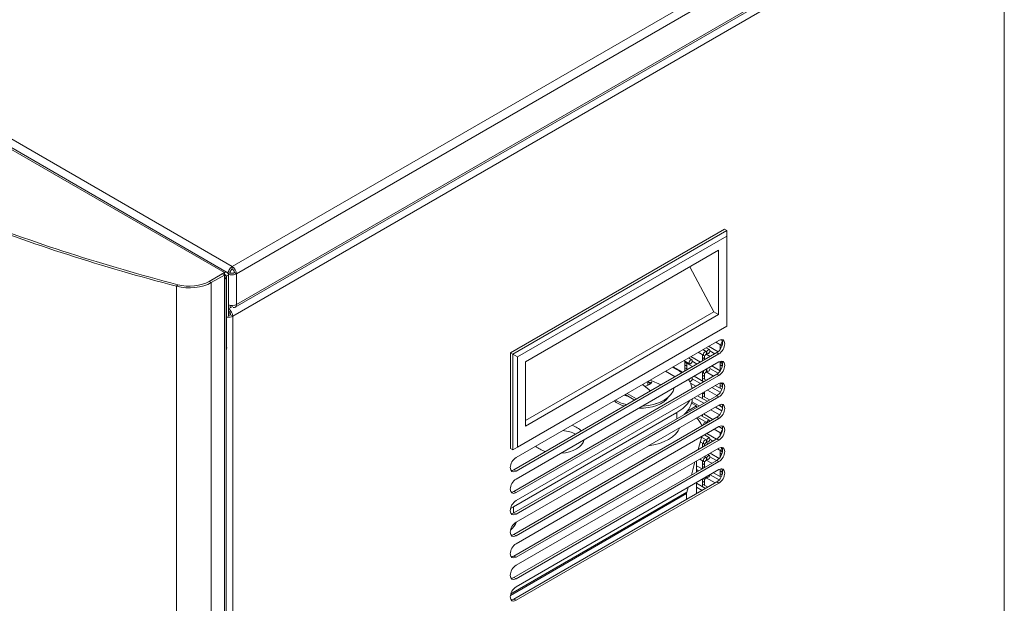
# Model space of a CAD drawing. Header units: millimetres. Extents: x 12 to 287, y 25 to 200.
# Tile 17 of 22: x 234 to 287, y 138 to 169. Entities that reach past the tile are written whole.
import ezdxf

# ---------------------------------------------------------------- set-up
doc = ezdxf.new("R2010")
doc.units = ezdxf.units.MM
doc.header["$MEASUREMENT"] = 0
doc.layers.add('TANGENT_LINES', color=7, linetype='Continuous', lineweight=0)
doc.layers.add('Visible', color=7, linetype='Continuous', lineweight=0)

msp = doc.modelspace()

# ---------------------------------------------------------------- linework, layer by layer
at = {"layer": 'TANGENT_LINES', "color": 18, "lineweight": 15, "true_color": 0x000000}
for p, q in [((205.875, 178.548), (245.404, 155.726)), ((244.979, 155.402), (205.225, 178.354)), ((286.783, 176.947), (245.429, 153.072)), ((245.404, 155.726), (281.036, 176.298)), ((281.261, 175.908), (245.629, 155.336)), ((245.629, 153.692), (281.373, 174.329)), ((244.979, 155.272), (244.979, 155.402)), ((245.066, 155.222), (245.092, 155.207)), ((245.092, 155.207), (245.204, 155.272)), ((245.629, 155.336), (245.629, 153.692)), ((242.488, 154.756), (242.423, 154.672)), ((242.423, 106.517), (242.423, 154.672)), ((244.167, 154.933), (244.28, 154.868)), ((244.28, 106.713), (244.28, 154.868)), ((244.979, 107.117), (244.979, 155.056)), ((245.404, 153.576), (245.204, 153.461)), ((245.404, 153.638), (245.404, 153.576)), ((245.429, 107.708), (245.429, 153.072)), ((245.092, 151.356), (245.122, 151.373)), ((271.372, 151.119), (271.485, 151.054)), ((271.372, 149.965), (271.485, 149.9)), ((271.372, 148.811), (271.485, 148.746)), ((269.229, 147.914), (269.229, 147.574)), ((271.372, 147.657), (271.485, 147.592)), ((271.372, 146.503), (271.485, 146.438)), ((271.372, 145.348), (271.485, 145.283)), ((260.503, 144.843), (260.615, 144.779)), ((271.372, 144.194), (271.485, 144.129)), ((260.31, 138.117), (269.754, 143.57)), ((260.329, 138.193), (269.763, 143.64)), ((260.503, 143.689), (260.615, 143.624)), ((260.484, 142.525), (260.484, 142.865)), ((260.503, 142.535), (260.615, 142.47)), ((260.503, 141.381), (260.615, 141.316)), ((260.503, 140.227), (260.615, 140.162)), ((260.503, 139.073), (260.615, 139.008)), ((260.503, 137.919), (260.615, 137.854))]:
    msp.add_line(p, q, dxfattribs=at)
at = {"layer": 'Visible', "color": 18, "lineweight": 15, "true_color": 0x000000}
for p, q in [((245.138, 155.418), (205.384, 178.37)), ((286.783, 131.584), (286.783, 176.947)), ((245.563, 153.546), (281.307, 174.183)), ((271.784, 157.723), (260.315, 151.102)), ((271.909, 157.651), (260.44, 151.03)), ((271.909, 157.363), (260.69, 150.885)), ((271.909, 157.651), (271.784, 157.723)), ((271.909, 157.363), (271.909, 157.651)), ((271.909, 152.53), (271.909, 157.363)), ((261.127, 150.634), (271.472, 156.607)), ((271.472, 156.607), (271.472, 153.161)), ((245.404, 155.726), (245.404, 155.596)), ((269.927, 155.714), (271.222, 153.305)), ((244.167, 154.933), (244.979, 155.402)), ((244.167, 154.933), (244.867, 155.337)), ((244.28, 154.868), (244.979, 155.272)), ((244.979, 155.272), (244.867, 155.337)), ((244.979, 155.272), (244.979, 155.056)), ((245.073, 107.247), (245.073, 155.186)), ((245.092, 155.207), (245.092, 151.356)), ((245.189, 155.352), (245.283, 155.406)), ((245.192, 155.334), (245.292, 155.391)), ((245.204, 155.272), (245.204, 153.072)), ((245.629, 155.336), (245.517, 155.401)), ((245.292, 153.512), (245.292, 153.65)), ((245.429, 153.072), (245.317, 153.136)), ((271.222, 153.305), (261.127, 147.477)), ((271.472, 153.161), (261.127, 147.188)), ((271.222, 153.305), (271.472, 153.161)), ((260.69, 146.053), (271.909, 152.53)), ((260.615, 145.5), (271.485, 151.775)), ((271.325, 151.683), (271.629, 151.508)), ((271.551, 151.288), (271.551, 151.553)), ((271.656, 151.492), (271.551, 151.552)), ((271.665, 151.773), (271.592, 151.815)), ((260.315, 151.102), (260.315, 145.98)), ((260.315, 151.102), (260.44, 151.03)), ((260.44, 151.03), (260.44, 145.908)), ((260.44, 151.03), (260.69, 150.885)), ((260.503, 144.843), (271.372, 151.119)), ((260.615, 144.779), (271.485, 151.054)), ((270.376, 151.135), (270.679, 150.96)), ((270.602, 150.674), (270.602, 151.005)), ((270.71, 150.942), (270.602, 151.004)), ((270.803, 151.174), (270.623, 151.278)), ((270.71, 150.955), (270.71, 150.737)), ((270.983, 151.278), (270.803, 151.382)), ((270.806, 151.037), (271.019, 150.915)), ((270.824, 151.084), (270.859, 151.064)), ((271.439, 151.166), (270.934, 151.457)), ((271.266, 151.058), (271.008, 151.207)), ((271.604, 151.372), (271.551, 151.402)), ((260.615, 144.346), (271.485, 150.621)), ((260.69, 150.885), (260.69, 146.053)), ((261.127, 147.188), (261.127, 150.634)), ((269.606, 150.691), (269.91, 150.516)), ((269.652, 150.126), (269.652, 150.664)), ((269.761, 150.544), (269.652, 150.607)), ((269.652, 150.607), (270.069, 150.367)), ((269.761, 150.393), (269.652, 150.456)), ((269.761, 150.544), (269.761, 150.189)), ((270.033, 150.73), (269.854, 150.834)), ((270.496, 150.613), (269.984, 150.909)), ((270.316, 150.509), (270.058, 150.659)), ((270.71, 150.791), (270.602, 150.854)), ((270.627, 150.689), (270.602, 150.703)), ((271.562, 150.149), (271.114, 150.407)), ((271.507, 150.633), (271.629, 150.562)), ((271.551, 150.155), (271.551, 150.607)), ((271.66, 150.544), (271.551, 150.607)), ((271.66, 150.393), (271.551, 150.456)), ((271.66, 150.557), (271.66, 150.352)), ((260.503, 143.689), (271.372, 149.965)), ((260.615, 143.624), (271.485, 149.9)), ((268.625, 150.124), (269.137, 149.828)), ((269.229, 150.222), (269.012, 150.348)), ((269.547, 150.065), (269.035, 150.361)), ((269.761, 150.243), (269.652, 150.305)), ((269.677, 150.14), (269.652, 150.155)), ((270.556, 150.085), (270.679, 150.014)), ((270.71, 149.996), (270.602, 150.059)), ((270.602, 149.607), (270.602, 150.059)), ((270.71, 149.845), (270.602, 149.908)), ((270.71, 150.009), (270.71, 149.695)), ((270.806, 150.092), (271.199, 149.865)), ((270.824, 150.138), (270.859, 150.118)), ((271.439, 150.012), (271.008, 150.261)), ((271.626, 150.262), (271.551, 150.305)), ((260.615, 143.192), (271.485, 149.467)), ((267.821, 149.069), (267.389, 149.411)), ((267.672, 149.393), (267.672, 149.574)), ((267.684, 149.581), (267.867, 149.504)), ((267.799, 149.648), (268.391, 149.398)), ((269.966, 149.48), (270.249, 149.317)), ((270.497, 149.46), (270.058, 149.713)), ((270.677, 149.563), (270.165, 149.859)), ((270.807, 149.639), (270.602, 149.757)), ((271.645, 149.155), (271.294, 149.357)), ((271.551, 149.209), (271.551, 149.497)), ((271.68, 149.286), (271.551, 149.36)), ((271.66, 149.448), (271.566, 149.502)), ((271.66, 149.478), (271.66, 149.297)), ((266.976, 148.581), (266.463, 148.876)), ((266.563, 148.934), (267.076, 148.638)), ((270.602, 148.661), (270.602, 148.958)), ((270.71, 148.9), (270.606, 148.96)), ((270.71, 149.02), (270.71, 148.749)), ((270.867, 149.111), (271.379, 148.815)), ((271.562, 148.995), (271.115, 149.254)), ((260.503, 142.535), (271.372, 148.811)), ((260.615, 142.47), (271.485, 148.746)), ((260.615, 142.038), (271.485, 148.313)), ((266.305, 148.398), (266.393, 148.369)), ((268.068, 148.369), (268.156, 148.398)), ((270.022, 148.416), (270.279, 148.268)), ((270.022, 148.416), (270.279, 148.268)), ((270.04, 148.492), (270.43, 148.267)), ((270.677, 148.41), (270.165, 148.705)), ((270.857, 148.513), (270.345, 148.809)), ((270.988, 148.589), (270.602, 148.811)), ((271.684, 148.187), (271.475, 148.307)), ((271.551, 148.263), (271.551, 148.343)), ((260.484, 142.865), (269.229, 147.914)), ((269.805, 147.906), (269.754, 147.936)), ((270.279, 148.268), (269.8, 147.991)), ((270.279, 148.268), (269.8, 147.991)), ((270.279, 148.18), (270.279, 148.268)), ((270.279, 148.18), (270.279, 148.268)), ((270.602, 147.715), (270.602, 147.803)), ((271.168, 147.539), (270.656, 147.835)), ((270.71, 147.866), (270.71, 147.803)), ((271.048, 148.061), (271.522, 147.787)), ((271.646, 148.001), (271.295, 148.204)), ((260.503, 141.381), (271.372, 147.657)), ((260.615, 141.316), (271.485, 147.592)), ((270.803, 147.391), (270.346, 147.655)), ((270.983, 147.495), (270.525, 147.759)), ((270.552, 147.25), (270.61, 147.217)), ((260.615, 140.883), (271.485, 147.159)), ((270.602, 147.212), (270.602, 147.222)), ((270.61, 147.217), (270.602, 147.221)), ((271.349, 146.489), (270.836, 146.785)), ((271.228, 147.011), (271.619, 146.785)), ((271.684, 147.033), (271.475, 147.154)), ((271.551, 146.671), (271.551, 146.824)), ((271.619, 146.785), (271.551, 146.824)), ((260.503, 140.227), (271.372, 146.503)), ((260.615, 140.162), (271.485, 146.438)), ((270.376, 145.927), (270.563, 146.627)), ((270.487, 146.342), (270.679, 146.231)), ((270.803, 146.446), (270.553, 146.59)), ((270.71, 146.213), (270.602, 146.276)), ((270.602, 146.058), (270.602, 146.276)), ((270.983, 146.549), (270.706, 146.709)), ((270.71, 146.226), (270.71, 146.121)), ((270.806, 146.309), (270.921, 146.242)), ((270.824, 146.355), (270.859, 146.335)), ((271.169, 146.385), (271.008, 146.478)), ((271.552, 146.673), (271.551, 146.673)), ((260.44, 145.908), (260.315, 145.98)), ((260.69, 146.053), (260.44, 145.908)), ((260.615, 139.729), (271.485, 146.005)), ((270.399, 145.941), (270.382, 145.951)), ((270.66, 146.091), (270.602, 146.125)), ((270.983, 145.604), (270.886, 145.659)), ((271.501, 145.455), (271.017, 145.735)), ((271.409, 145.961), (271.629, 145.834)), ((271.551, 145.517), (271.551, 145.878)), ((271.66, 145.816), (271.551, 145.878)), ((271.639, 145.677), (271.551, 145.727)), ((271.66, 145.829), (271.66, 145.735)), ((260.503, 139.073), (271.372, 145.348)), ((260.615, 139.008), (271.485, 145.283)), ((270.01, 144.562), (270.197, 145.262)), ((270.279, 144.717), (270.279, 145.309)), ((270.279, 144.717), (270.279, 145.309)), ((270.459, 145.413), (270.679, 145.286)), ((270.71, 145.267), (270.602, 145.33)), ((270.602, 144.904), (270.602, 145.33)), ((270.71, 145.117), (270.602, 145.179)), ((270.803, 145.5), (270.706, 145.556)), ((270.71, 145.28), (270.71, 144.966)), ((270.806, 145.363), (271.102, 145.192)), ((270.824, 145.41), (270.859, 145.389)), ((271.349, 145.335), (271.008, 145.532)), ((271.58, 145.56), (271.551, 145.577)), ((260.341, 144.809), (260.354, 144.801)), ((260.615, 138.575), (271.485, 144.851)), ((270.58, 144.891), (270.279, 145.064)), ((270.4, 144.787), (270.279, 144.857)), ((270.71, 144.966), (270.602, 145.029)), ((271.605, 144.449), (271.197, 144.685)), ((271.551, 144.48), (271.551, 144.881)), ((271.66, 144.719), (271.551, 144.782)), ((271.657, 144.57), (271.551, 144.631)), ((271.654, 144.873), (271.619, 144.893)), ((271.62, 144.893), (271.629, 144.888)), ((271.66, 144.861), (271.66, 144.581)), ((260.503, 137.919), (271.372, 144.194)), ((260.615, 137.854), (271.485, 144.129)), ((270.279, 143.563), (270.279, 144.155)), ((270.279, 143.563), (270.279, 144.155)), ((270.76, 143.841), (270.279, 144.119)), ((270.602, 143.932), (270.602, 144.341)), ((270.71, 144.171), (270.602, 144.234)), ((270.891, 143.916), (270.602, 144.083)), ((270.71, 144.322), (270.639, 144.363)), ((270.64, 144.363), (270.679, 144.34)), ((270.71, 144.335), (270.71, 144.02)), ((270.806, 144.417), (271.282, 144.142)), ((270.824, 144.464), (270.859, 144.444)), ((271.502, 144.301), (271.017, 144.581)), ((269.754, 143.26), (269.754, 143.57)), ((269.763, 143.64), (269.831, 143.896)), ((270.58, 143.737), (270.279, 143.911)), ((270.279, 143.625), (270.333, 143.594))]:
    msp.add_line(p, q, dxfattribs=at)
for centre in [(270.741, 151.067), (270.921, 151.171), (269.972, 150.623), (270.741, 146.338), (270.921, 146.442), (270.741, 145.393), (270.921, 145.497)]:
    msp.add_ellipse(centre, major_axis=(0.062, 0.107), ratio=0.57735, dxfattribs=at)
for points in [[(231.032, 158.336), (234.643, 156.931), (238.453, 155.705), (242.423, 154.672)], [(231.121, 158.413), (234.724, 157.01), (238.527, 155.786), (242.488, 154.756)], [(231.121, 158.413), (234.724, 157.01), (238.527, 155.786), (242.488, 154.756)], [(245.629, 155.336), (245.629, 155.48), (245.528, 155.654), (245.404, 155.726)], [(245.204, 155.272), (245.204, 155.416), (245.104, 155.474), (244.979, 155.402)], [(245.092, 155.207), (245.092, 155.279), (245.042, 155.308), (244.979, 155.272)], [(244.979, 155.056), (245.083, 155.116), (245.102, 155.209), (245.026, 155.281)], [(245.517, 155.401), (245.517, 155.473), (245.466, 155.56), (245.404, 155.596)], [(242.423, 154.672), (243.052, 154.508), (243.792, 154.587), (244.28, 154.868)], [(242.488, 154.756), (243.058, 154.608), (243.726, 154.678), (244.167, 154.933)], [(242.488, 154.756), (243.058, 154.608), (243.726, 154.678), (244.167, 154.933)], [(245.629, 153.692), (245.514, 153.625), (245.331, 153.62), (245.204, 153.679)], [(245.453, 153.54), (245.556, 153.507), (245.629, 153.57), (245.629, 153.692)], [(245.429, 153.072), (245.349, 153.025), (245.232, 153.007), (245.122, 153.024)], [(245.429, 153.072), (245.429, 153.215), (245.328, 153.389), (245.204, 153.461)], [(245.317, 153.136), (245.317, 153.208), (245.266, 153.295), (245.204, 153.331)], [(245.204, 153.18), (245.239, 153.185), (245.273, 153.191), (245.305, 153.2)], [(245.317, 153.136), (245.287, 153.119), (245.246, 153.11), (245.204, 153.11)], [(245.073, 151.255), (245.085, 151.283), (245.092, 151.317), (245.092, 151.356)], [(269.486, 150.052), (269.407, 150.112), (269.322, 150.169), (269.229, 150.222)], [(267.898, 149.548), (267.835, 149.441), (267.697, 149.355), (267.518, 149.309)], [(267.672, 149.393), (267.672, 149.382), (267.671, 149.372), (267.669, 149.361)], [(267.672, 149.571), (267.734, 149.539), (267.784, 149.5), (267.82, 149.456)], [(270.048, 149.2), (270.025, 149.365), (269.959, 149.526), (269.852, 149.679)], [(269.909, 149.712), (269.894, 149.685), (269.885, 149.656), (269.884, 149.631)], [(266.649, 148.769), (266.563, 148.789), (266.48, 148.812), (266.401, 148.84)], [(267.394, 148.26), (268.301, 148.306), (269.015, 148.725), (269.081, 149.249)], [(266.415, 148.257), (266.201, 148.326), (266.016, 148.421), (265.872, 148.535)], [(265.925, 148.565), (266.102, 148.464), (266.312, 148.385), (266.544, 148.331)], [(268.791, 148.747), (268.53, 148.368), (267.886, 148.123), (267.179, 148.136)], [(269.229, 147.914), (269.545, 148.096), (269.781, 148.318), (269.919, 148.563)], [(270.057, 148.633), (270.045, 148.337), (269.893, 148.049), (269.619, 147.799)], [(270.574, 147.197), (270.513, 147.363), (270.405, 147.518), (270.279, 147.622)], [(263.807, 146.751), (263.615, 146.852), (263.379, 146.92), (263.124, 146.948)], [(263.616, 147.232), (263.823, 147.156), (263.993, 147.05), (264.108, 146.925)], [(267.698, 146.127), (268.544, 146.233), (269.206, 146.614), (269.389, 147.103)], [(264.262, 146.451), (264.188, 146.074), (263.672, 145.776), (263.017, 145.733)], [(264.229, 146.345), (264.219, 146.368), (264.208, 146.39), (264.194, 146.412)], [(262.198, 145.822), (261.98, 145.888), (261.797, 145.986), (261.665, 146.106)], [(260.503, 144.843), (260.447, 144.812), (260.393, 144.797), (260.345, 144.802)], [(271.622, 144.893), (271.629, 144.887), (271.638, 144.883), (271.649, 144.882)], [(260.503, 143.689), (260.447, 143.657), (260.393, 143.643), (260.345, 143.648)], [(269.754, 143.57), (269.754, 143.595), (269.757, 143.619), (269.763, 143.64)], [(260.32, 142.777), (260.376, 142.805), (260.431, 142.834), (260.484, 142.865)], [(260.503, 142.535), (260.447, 142.503), (260.393, 142.489), (260.345, 142.494)], [(260.317, 141.612), (260.473, 141.746), (260.584, 141.896), (260.643, 142.054)], [(260.503, 141.381), (260.447, 141.349), (260.393, 141.335), (260.345, 141.339)], [(260.503, 140.227), (260.447, 140.195), (260.393, 140.181), (260.345, 140.185)], [(260.503, 139.073), (260.447, 139.041), (260.393, 139.027), (260.345, 139.031)], [(260.503, 137.919), (260.447, 137.887), (260.393, 137.873), (260.345, 137.877)]]:
    msp.add_open_spline(points, degree=3, dxfattribs=at)
for points, knots in [([(245.404, 155.726), (245.374, 155.705), (245.343, 155.684), (245.316, 155.658), (245.287, 155.63), (245.262, 155.597), (245.241, 155.561), (245.219, 155.524), (245.201, 155.484), (245.19, 155.45), (245.181, 155.422), (245.177, 155.397), (245.173, 155.373)], [0, 0, 0, 0, 1, 1, 1, 2, 2, 2, 3, 3, 3, 4, 4, 4, 4]), ([(245.179, 155.326), (245.213, 155.312), (245.246, 155.298), (245.282, 155.289), (245.321, 155.28), (245.363, 155.277), (245.404, 155.278), (245.446, 155.278), (245.488, 155.283), (245.526, 155.294), (245.562, 155.305), (245.596, 155.32), (245.629, 155.336)], [0, 0, 0, 0, 1, 1, 1, 2, 2, 2, 3, 3, 3, 4, 4, 4, 4]), ([(245.404, 155.596), (245.389, 155.586), (245.373, 155.576), (245.359, 155.563), (245.344, 155.549), (245.331, 155.532), (245.32, 155.515), (245.309, 155.497), (245.3, 155.479), (245.294, 155.46), (245.288, 155.442), (245.285, 155.424), (245.283, 155.406)], [0, 0, 0, 0, 1, 1, 1, 2, 2, 2, 3, 3, 3, 4, 4, 4, 4]), ([(245.292, 155.391), (245.308, 155.384), (245.325, 155.378), (245.343, 155.374), (245.363, 155.37), (245.383, 155.369), (245.404, 155.369), (245.425, 155.37), (245.446, 155.373), (245.465, 155.379), (245.483, 155.385), (245.5, 155.393), (245.517, 155.401)], [0, 0, 0, 0, 1, 1, 1, 2, 2, 2, 3, 3, 3, 4, 4, 4, 4]), ([(271.642, 151.817), (271.67, 151.778), (271.684, 151.724), (271.684, 151.66), (271.684, 151.461), (271.545, 151.219), (271.372, 151.119)], [0, 0, 0, 0, 1, 1, 1, 2, 2, 2, 2]), ([(271.485, 151.775), (271.657, 151.875), (271.797, 151.794), (271.797, 151.595), (271.797, 151.396), (271.657, 151.154), (271.485, 151.054)], [0, 0, 0, 0, 1, 1, 1, 2, 2, 2, 2]), ([(271.681, 151.71), (271.633, 151.676), (271.598, 151.606), (271.604, 151.554), (271.607, 151.518), (271.629, 151.499), (271.66, 151.503)], [0, 0, 0, 0, 1, 1, 1, 2, 2, 2, 2]), ([(271.642, 150.663), (271.67, 150.624), (271.684, 150.57), (271.684, 150.506), (271.684, 150.307), (271.545, 150.064), (271.372, 149.965)], [0, 0, 0, 0, 1, 1, 1, 2, 2, 2, 2]), ([(271.485, 150.621), (271.657, 150.721), (271.797, 150.64), (271.797, 150.441), (271.797, 150.242), (271.657, 150), (271.485, 149.9)], [0, 0, 0, 0, 1, 1, 1, 2, 2, 2, 2]), ([(271.61, 150.663), (271.591, 150.601), (271.612, 150.553), (271.656, 150.557), (271.664, 150.557), (271.672, 150.56), (271.68, 150.563)], [0, 0, 0, 0, 1, 1, 1, 2, 2, 2, 2]), ([(270.679, 150.156), (270.645, 150.097), (270.645, 150.033), (270.68, 150.014), (270.714, 149.995), (270.77, 150.027), (270.804, 150.087), (270.837, 150.146), (270.837, 150.209), (270.803, 150.228)], [0, 0, 0, 0, 1, 1, 1, 2, 2, 2, 3, 3, 3, 3]), ([(270.859, 150.26), (270.825, 150.201), (270.825, 150.137), (270.86, 150.118), (270.894, 150.099), (270.95, 150.131), (270.984, 150.191), (271.017, 150.25), (271.017, 150.313), (270.983, 150.332)], [0, 0, 0, 0, 1, 1, 1, 2, 2, 2, 3, 3, 3, 3]), ([(269.923, 149.565), (269.964, 149.557), (270.018, 149.602), (270.045, 149.663), (270.067, 149.717), (270.063, 149.767), (270.033, 149.784)], [0, 0, 0, 0, 1, 1, 1, 2, 2, 2, 2]), ([(271.642, 149.509), (271.67, 149.47), (271.684, 149.416), (271.684, 149.352), (271.684, 149.153), (271.545, 148.91), (271.372, 148.811)], [0, 0, 0, 0, 1, 1, 1, 2, 2, 2, 2]), ([(271.485, 149.467), (271.657, 149.567), (271.797, 149.486), (271.797, 149.287), (271.797, 149.088), (271.657, 148.845), (271.485, 148.746)], [0, 0, 0, 0, 1, 1, 1, 2, 2, 2, 2]), ([(271.642, 148.355), (271.67, 148.316), (271.684, 148.261), (271.684, 148.198), (271.684, 147.998), (271.545, 147.756), (271.372, 147.657)], [0, 0, 0, 0, 1, 1, 1, 2, 2, 2, 2]), ([(271.485, 148.313), (271.657, 148.413), (271.797, 148.332), (271.797, 148.133), (271.797, 147.933), (271.657, 147.691), (271.485, 147.592)], [0, 0, 0, 0, 1, 1, 1, 2, 2, 2, 2]), ([(270.828, 147.343), (270.824, 147.396), (270.782, 147.413), (270.734, 147.381), (270.691, 147.352), (270.657, 147.293), (270.654, 147.242)], [0, 0, 0, 0, 1, 1, 1, 2, 2, 2, 2]), ([(271.008, 147.447), (271.004, 147.5), (270.962, 147.517), (270.914, 147.485), (270.871, 147.456), (270.837, 147.397), (270.834, 147.346)], [0, 0, 0, 0, 1, 1, 1, 2, 2, 2, 2]), ([(271.485, 147.159), (271.657, 147.258), (271.797, 147.178), (271.797, 146.979), (271.797, 146.779), (271.657, 146.537), (271.485, 146.438)], [0, 0, 0, 0, 1, 1, 1, 2, 2, 2, 2]), ([(271.642, 147.201), (271.67, 147.162), (271.684, 147.107), (271.684, 147.043), (271.684, 146.844), (271.545, 146.602), (271.372, 146.503)], [0, 0, 0, 0, 1, 1, 1, 2, 2, 2, 2]), ([(271.68, 146.981), (271.632, 146.946), (271.598, 146.876), (271.604, 146.824), (271.606, 146.808), (271.611, 146.795), (271.62, 146.787)], [0, 0, 0, 0, 1, 1, 1, 2, 2, 2, 2]), ([(271.642, 146.047), (271.67, 146.007), (271.684, 145.953), (271.684, 145.889), (271.684, 145.69), (271.545, 145.448), (271.372, 145.348)], [0, 0, 0, 0, 1, 1, 1, 2, 2, 2, 2]), ([(271.485, 146.005), (271.657, 146.104), (271.797, 146.024), (271.797, 145.824), (271.797, 145.625), (271.657, 145.383), (271.485, 145.283)], [0, 0, 0, 0, 1, 1, 1, 2, 2, 2, 2]), ([(271.659, 146.017), (271.614, 145.971), (271.592, 145.899), (271.609, 145.857), (271.621, 145.829), (271.649, 145.82), (271.681, 145.835)], [0, 0, 0, 0, 1, 1, 1, 2, 2, 2, 2]), ([(260.615, 144.779), (260.443, 144.679), (260.303, 144.76), (260.303, 144.959), (260.303, 145.158), (260.443, 145.4), (260.615, 145.5)], [0, 0, 0, 0, 1, 1, 1, 2, 2, 2, 2]), ([(271.642, 144.892), (271.67, 144.853), (271.684, 144.799), (271.684, 144.735), (271.684, 144.536), (271.545, 144.294), (271.372, 144.194)], [0, 0, 0, 0, 1, 1, 1, 2, 2, 2, 2]), ([(271.485, 144.851), (271.657, 144.95), (271.797, 144.87), (271.797, 144.67), (271.797, 144.471), (271.657, 144.229), (271.485, 144.129)], [0, 0, 0, 0, 1, 1, 1, 2, 2, 2, 2]), ([(260.615, 143.624), (260.443, 143.525), (260.303, 143.606), (260.303, 143.805), (260.303, 144.004), (260.443, 144.246), (260.615, 144.346)], [0, 0, 0, 0, 1, 1, 1, 2, 2, 2, 2]), ([(270.657, 144.373), (270.669, 144.326), (270.716, 144.321), (270.763, 144.362), (270.794, 144.389), (270.818, 144.43), (270.826, 144.47)], [0, 0, 0, 0, 1, 1, 1, 2, 2, 2, 2]), ([(270.836, 144.477), (270.849, 144.43), (270.896, 144.425), (270.943, 144.466), (270.974, 144.493), (270.998, 144.534), (271.006, 144.574)], [0, 0, 0, 0, 1, 1, 1, 2, 2, 2, 2]), ([(260.615, 142.47), (260.443, 142.371), (260.303, 142.451), (260.303, 142.651), (260.303, 142.85), (260.443, 143.092), (260.615, 143.192)], [0, 0, 0, 0, 1, 1, 1, 2, 2, 2, 2]), ([(260.615, 141.316), (260.443, 141.217), (260.303, 141.297), (260.303, 141.497), (260.303, 141.696), (260.443, 141.938), (260.615, 142.038)], [0, 0, 0, 0, 1, 1, 1, 2, 2, 2, 2]), ([(260.615, 140.162), (260.443, 140.063), (260.303, 140.143), (260.303, 140.342), (260.303, 140.542), (260.443, 140.784), (260.615, 140.883)], [0, 0, 0, 0, 1, 1, 1, 2, 2, 2, 2]), ([(260.615, 139.008), (260.443, 138.908), (260.303, 138.989), (260.303, 139.188), (260.303, 139.388), (260.443, 139.63), (260.615, 139.729)], [0, 0, 0, 0, 1, 1, 1, 2, 2, 2, 2]), ([(260.615, 137.854), (260.443, 137.754), (260.303, 137.835), (260.303, 138.034), (260.303, 138.233), (260.443, 138.476), (260.615, 138.575)], [0, 0, 0, 0, 1, 1, 1, 2, 2, 2, 2])]:
    msp.add_open_spline(points, degree=3, knots=knots, dxfattribs=at)

doc.saveas('drawing.dxf')
